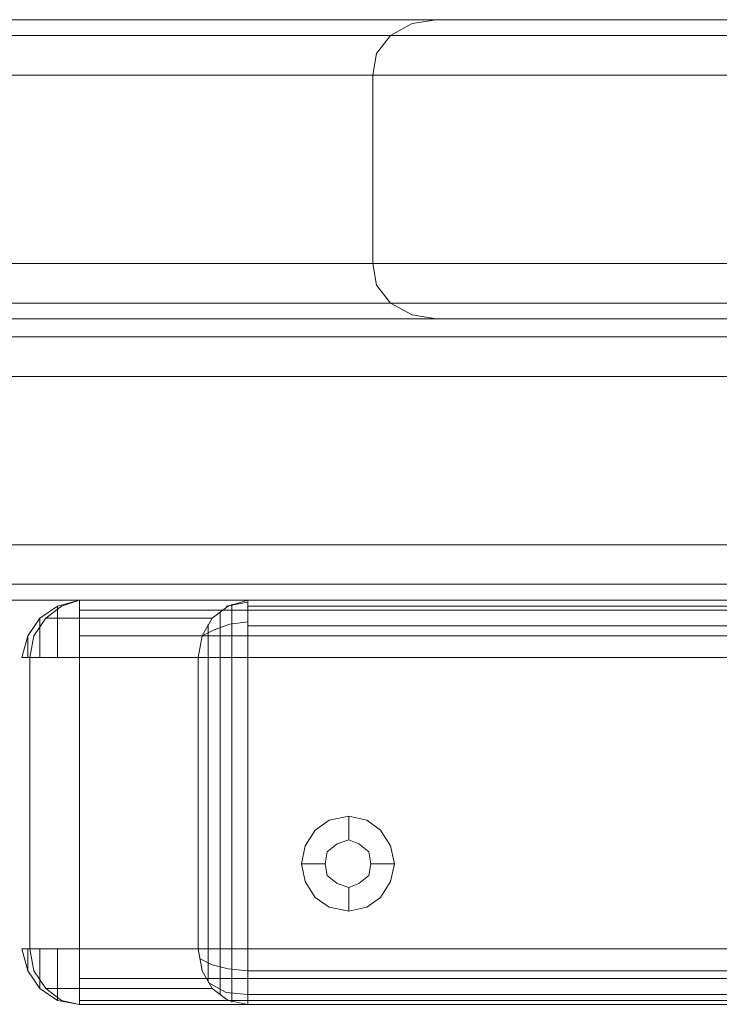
# Model space of a CAD drawing. Header units: millimetres. Extents: x 0 to 74930, y -1933 to 40510.
# Tile 27 of 256: x 37193 to 37268, y 10066 to 10171. Entities that reach past the tile are written whole.
import ezdxf

# ---------------------------------------------------------------- set-up
doc = ezdxf.new("R2010")
doc.units = ezdxf.units.MM
doc.header["$LTSCALE"] = 100
doc.layers.add('T--L9071_TERREIN_INR_Tafels', color=30, linetype='Continuous')

# ---------------------------------------------------------------- blocks, each defined once
blk = doc.blocks.new('Picknicktafel 180x160cm')
at = {"layer": 'T--L9071_TERREIN_INR_Tafels', "color": 30, "lineweight": 0}
for p, q in [((1583.63, 1589.12), (1583.63, 0)), ((1601.57, 0), (1601.57, 1589.12)), ((1579.41, 1588.06), (1579.41, 1.06)), ((1605.79, 1588.06), (1605.79, 1.06)), ((1577.51, 3.59), (1577.51, 1585.53)), ((1607.48, 1585.53), (1607.48, 3.59)), ((1607.48, 1311.32), (1607.48, 1578.77)), ((1607.48, 1578.77), (1607.48, 1311.32)), ((1608.54, 1578.77), (1608.54, 1311.32)), ((1611.28, 1578.77), (1611.28, 1311.32)), ((1613.6, 1311.32), (1613.6, 1578.77)), ((1644.63, 1578.77), (1644.63, 1311.32)), ((1644.63, 1578.77), (1644.63, 1311.32)), ((1647.8, 1578.77), (1647.8, 1311.32)), ((1650.12, 1578.77), (1650.12, 1311.32)), ((1650.55, 1311.32), (1650.55, 1578.77)), ((1607.48, 1329.26), (1607.48, 1560.83)), ((1608.12, 1560.83), (1608.12, 1329.26)), ((1610.23, 1560.83), (1610.23, 1329.26)), ((1613.6, 1329.26), (1613.6, 1560.83)), ((1613.6, 1560.83), (1613.6, 1329.26)), ((1644.63, 1329.26), (1644.63, 1560.83)), ((1646.96, 1560.83), (1646.96, 1329.26)), ((1649.49, 1560.83), (1649.49, 1329.26)), ((1650.55, 1329.26), (1650.55, 1560.83)), ((1650.55, 1560.83), (1650.55, 1329.26)), ((1577.51, 1540.57), (1577.51, 48.55)), ((1607.48, 1540.57), (1607.48, 48.55)), ((1579.41, 1538.03), (1579.41, 51.08)), ((1583.63, 1537.19), (1583.63, 52.14)), ((1601.57, 1537.19), (1601.57, 52.14)), ((1605.79, 1538.03), (1605.79, 51.08)), ((1551.54, 1066.24), (1551.54, 1452.33)), ((1571.6, 1452.33), (1571.6, 1066.24)), ((1547.32, 1450.22), (1547.32, 1064.34)), ((1575.82, 1450.22), (1575.82, 1064.34)), ((1545.63, 1349.31), (1545.63, 1445.36)), ((1545.63, 1445.36), (1545.63, 1059.48)), ((1577.51, 1445.36), (1577.51, 1349.31)), ((1577.51, 1059.48), (1577.51, 1445.36)), ((1546.05, 1346.78), (1545.63, 1349.31)), ((1545.63, 963.43), (1545.63, 1349.31)), ((1577.51, 1349.31), (1577.08, 1346.78)), ((1577.51, 1349.31), (1577.51, 963.43)), ((1547.32, 1344.46), (1546.05, 1346.78)), ((1577.08, 1346.78), (1575.82, 1344.46)), ((1549.22, 1342.98), (1547.32, 1344.46)), ((1547.32, 1344.46), (1547.32, 958.58)), ((1575.82, 1344.46), (1573.92, 1342.98)), ((1575.82, 1344.46), (1575.82, 958.58)), ((1633.66, 1344.46), (1631.97, 1343.4)), ((1635.56, 1344.88), (1633.66, 1344.46)), ((1637.46, 1344.46), (1635.56, 1344.88)), ((1635.56, 1344.88), (1635.56, 1342.35)), ((1639.15, 1343.4), (1637.46, 1344.46)), ((1551.54, 1342.56), (1549.22, 1342.98)), ((1573.92, 1342.98), (1571.6, 1342.56)), ((1631.97, 1343.4), (1630.91, 1341.93)), ((1640.2, 1341.93), (1639.15, 1343.4)), ((1571.6, 1342.56), (1551.54, 1342.56)), ((1551.54, 1342.56), (1551.54, 956.47)), ((1571.6, 956.47), (1571.6, 1342.56)), ((1630.91, 1341.93), (1630.49, 1340.03)), ((1633.45, 1341.08), (1634.29, 1342.14)), ((1634.29, 1342.14), (1633.45, 1341.08)), ((1634.29, 1342.14), (1635.56, 1342.35)), ((1635.56, 1342.35), (1634.29, 1342.14)), ((1635.56, 1342.35), (1636.82, 1342.14)), ((1636.82, 1342.14), (1635.56, 1342.35)), ((1636.82, 1342.14), (1637.67, 1341.08)), ((1637.67, 1341.08), (1636.82, 1342.14)), ((1640.62, 1340.03), (1640.2, 1341.93)), ((1633.02, 1340.03), (1633.45, 1341.08)), ((1633.45, 1341.08), (1633.02, 1340.03)), ((1637.67, 1341.08), (1638.09, 1340.03)), ((1638.09, 1340.03), (1637.67, 1341.08)), ((1630.49, 1340.03), (1630.91, 1337.91)), ((1630.49, 1340.03), (1633.02, 1340.03)), ((1633.45, 1338.76), (1633.02, 1340.03)), ((1633.02, 1340.03), (1633.02, 1340.03)), ((1633.02, 1340.03), (1633.45, 1338.76)), ((1638.09, 1340.03), (1637.67, 1338.76)), ((1637.67, 1338.76), (1638.09, 1340.03)), ((1638.09, 1340.03), (1638.09, 1340.03)), ((1640.62, 1340.03), (1638.09, 1340.03)), ((1640.2, 1337.91), (1640.62, 1340.03)), ((1640.62, 1340.03), (1640.62, 1340.03)), ((1634.29, 1337.7), (1633.45, 1338.76)), ((1633.45, 1338.76), (1634.29, 1337.7)), ((1637.67, 1338.76), (1636.82, 1337.7)), ((1636.82, 1337.7), (1637.67, 1338.76)), ((1630.91, 1337.91), (1631.97, 1336.44)), ((1635.56, 1337.49), (1634.29, 1337.7)), ((1634.29, 1337.7), (1635.56, 1337.49)), ((1636.82, 1337.7), (1635.56, 1337.49)), ((1635.56, 1337.49), (1636.82, 1337.7)), ((1639.15, 1336.44), (1640.2, 1337.91)), ((1635.56, 1334.96), (1635.56, 1337.49)), ((1631.97, 1336.44), (1633.66, 1335.38)), ((1637.46, 1335.38), (1639.15, 1336.44)), ((1633.66, 1335.38), (1635.56, 1334.96)), ((1635.56, 1334.96), (1637.46, 1335.38)), ((1607.48, 1329.26), (1608.12, 1327.15)), ((1607.48, 1329.26), (1608.12, 1329.26)), ((1607.48, 1311.32), (1607.48, 1329.26)), ((1607.69, 1329.26), (1608.12, 1326.94)), ((1608.12, 1329.26), (1609.38, 1329.26)), ((1609.38, 1329.26), (1611.28, 1329.26)), ((1609.8, 1329.26), (1610.02, 1327.36)), ((1611.28, 1329.26), (1613.6, 1329.26)), ((1613.6, 1327.15), (1613.6, 1329.26)), ((1613.6, 1329.26), (1644.63, 1329.26)), ((1644.63, 1329.26), (1646.96, 1329.26)), ((1644.63, 1329.26), (1644.63, 1327.15)), ((1646.96, 1329.26), (1646.75, 1327.15)), ((1646.96, 1329.26), (1648.86, 1329.26)), ((1648.86, 1329.26), (1650.12, 1329.26)), ((1649.49, 1329.26), (1649.28, 1326.94)), ((1650.12, 1329.26), (1650.55, 1329.26)), ((1650.12, 1327.15), (1650.55, 1329.26)), ((1650.55, 1329.26), (1650.55, 1311.32)), ((1607.9, 1327.57), (1608.54, 1327.57)), ((1608.54, 1327.57), (1609.8, 1327.57)), ((1609.8, 1327.57), (1611.49, 1327.57)), ((1610.02, 1327.36), (1610.65, 1325.67)), ((1611.49, 1327.57), (1613.6, 1327.57)), ((1644.63, 1327.57), (1613.6, 1327.57)), ((1644.63, 1327.57), (1646.53, 1327.57)), ((1646.53, 1327.57), (1648.43, 1327.57)), ((1648.43, 1327.57), (1649.7, 1327.57)), ((1649.7, 1327.57), (1650.33, 1327.57)), ((1608.12, 1327.15), (1609.38, 1325.46)), ((1608.75, 1326.3), (1609.8, 1326.3)), ((1609.8, 1326.3), (1611.49, 1326.3)), ((1611.49, 1326.3), (1613.6, 1326.3)), ((1613.6, 1325.25), (1613.6, 1327.15)), ((1644.63, 1326.3), (1613.6, 1326.3)), ((1644.63, 1327.15), (1644.63, 1325.25)), ((1644.63, 1326.3), (1646.75, 1326.3)), ((1646.75, 1327.15), (1646.32, 1325.46)), ((1646.75, 1326.3), (1648.43, 1326.3)), ((1649.28, 1326.94), (1648.22, 1325.04)), ((1648.43, 1326.3), (1649.49, 1326.3)), ((1648.86, 1325.46), (1650.12, 1327.15)), ((1609.38, 1325.46), (1611.28, 1324.4)), ((1609.38, 1325.46), (1609.38, 1307.73)), ((1610.65, 1325.67), (1611.28, 1324.4)), ((1613.6, 1323.98), (1613.6, 1325.25)), ((1644.63, 1325.25), (1644.63, 1323.98)), ((1646.32, 1325.46), (1645.69, 1324.19)), ((1646.96, 1324.4), (1648.86, 1325.46)), ((1648.86, 1307.73), (1648.86, 1325.46)), ((1610.02, 1325.04), (1611.7, 1325.04)), ((1611.28, 1324.4), (1613.6, 1323.98)), ((1611.7, 1325.04), (1613.6, 1325.04)), ((1644.63, 1325.04), (1613.6, 1325.04)), ((1644.63, 1325.04), (1646.53, 1325.04)), ((1644.63, 1323.98), (1646.96, 1324.4)), ((1646.53, 1325.04), (1648.01, 1325.04)), ((1613.6, 1323.98), (1613.6, 1306.04)), ((1644.63, 1323.98), (1613.6, 1323.98)), ((1644.63, 1306.04), (1644.63, 1323.98)), ((1608.12, 1309.42), (1607.48, 1311.32)), ((1608.12, 1311.32), (1607.48, 1311.32)), ((1607.48, 1311.32), (1608.12, 1308.99)), ((1609.38, 1311.32), (1608.12, 1311.32)), ((1611.28, 1311.32), (1609.38, 1311.32)), ((1613.6, 1311.32), (1611.28, 1311.32)), ((1644.63, 1311.32), (1613.6, 1311.32)), ((1613.6, 1311.32), (1613.6, 1308.99)), ((1646.96, 1311.32), (1644.63, 1311.32)), ((1644.63, 1308.99), (1644.63, 1311.32)), ((1648.86, 1311.32), (1646.96, 1311.32)), ((1650.12, 1311.32), (1648.86, 1311.32)), ((1650.55, 1311.32), (1650.12, 1311.32)), ((1650.55, 1311.32), (1650.12, 1309.42)), ((1650.55, 1311.32), (1650.12, 1308.99)), ((1609.38, 1307.73), (1608.12, 1309.42)), ((1650.12, 1309.42), (1648.86, 1307.73)), ((1608.12, 1308.99), (1609.38, 1307.1)), ((1608.75, 1308.99), (1608.12, 1308.99)), ((1609.8, 1308.99), (1608.75, 1308.99)), ((1611.7, 1308.99), (1609.8, 1308.99)), ((1613.6, 1308.99), (1611.7, 1308.99)), ((1613.6, 1308.99), (1613.6, 1307.1)), ((1644.63, 1307.1), (1644.63, 1308.99)), ((1646.53, 1308.99), (1644.63, 1308.99)), ((1648.22, 1308.99), (1646.53, 1308.99)), ((1649.49, 1308.99), (1648.22, 1308.99)), ((1650.12, 1308.99), (1648.86, 1307.1)), ((1650.12, 1308.99), (1649.49, 1308.99)), ((1649.91, 1308.99), (1650.12, 1308.99)), ((1611.28, 1306.46), (1609.38, 1307.73)), ((1648.86, 1307.73), (1646.96, 1306.46)), ((1609.38, 1307.1), (1611.28, 1305.83)), ((1609.8, 1307.1), (1609.38, 1307.1)), ((1609.38, 1307.1), (1610.02, 1307.1)), ((1611.28, 1307.1), (1609.8, 1307.1)), ((1613.6, 1307.1), (1611.28, 1307.1)), ((1613.6, 1306.04), (1611.28, 1306.46)), ((1613.6, 1307.1), (1613.6, 1305.83)), ((1644.63, 1305.83), (1644.63, 1307.1)), ((1646.75, 1307.1), (1644.63, 1307.1)), ((1646.96, 1306.46), (1644.63, 1306.04)), ((1648.43, 1307.1), (1646.75, 1307.1)), ((1648.86, 1307.1), (1646.96, 1305.83)), ((1648.01, 1307.1), (1648.86, 1307.1)), ((1648.86, 1307.1), (1648.43, 1307.1)), ((1611.28, 1305.83), (1613.6, 1305.2)), ((1611.49, 1305.83), (1611.28, 1305.83)), ((1611.28, 1305.83), (1611.49, 1305.83)), ((1612.34, 1305.83), (1611.49, 1305.83)), ((1611.49, 1305.83), (1612.34, 1305.83)), ((1613.6, 1305.83), (1612.34, 1305.83)), ((1612.34, 1305.83), (1613.6, 1305.83)), ((1613.6, 1305.2), (1613.6, 1306.04)), ((1613.6, 1306.04), (1644.63, 1306.04)), ((1613.6, 1306.04), (1644.63, 1306.04)), ((1613.6, 1305.83), (1613.6, 1305.2)), ((1613.6, 1305.83), (1613.6, 1305.83)), ((1644.63, 1306.04), (1644.63, 1305.2)), ((1644.63, 1305.2), (1644.63, 1305.83)), ((1646.96, 1305.83), (1644.63, 1305.2)), ((1644.63, 1305.83), (1645.69, 1305.83)), ((1645.69, 1305.83), (1644.63, 1305.83)), ((1644.63, 1305.83), (1644.63, 1305.83)), ((1645.69, 1305.83), (1646.53, 1305.83)), ((1646.53, 1305.83), (1645.69, 1305.83)), ((1646.53, 1305.83), (1646.96, 1305.83)), ((1646.96, 1305.83), (1646.53, 1305.83))]:
    blk.add_line(p, q, dxfattribs=at)

msp = doc.modelspace()

# ---------------------------------------------------------------- block references
at = {"layer": 'T--L9071_TERREIN_INR_Tafels', "rotation": 270}
msp.add_blockref('Picknicktafel 180x160cm', (35888.44, 11716.49), dxfattribs=at)

doc.saveas('drawing.dxf')
